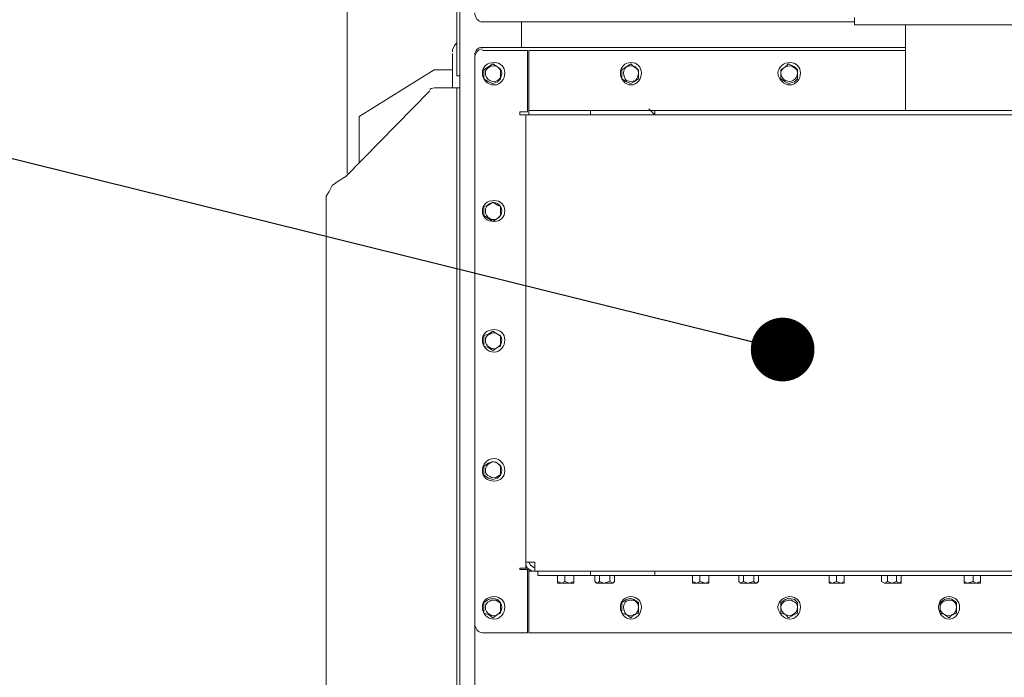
# Model space of a CAD drawing. Header units: millimetres. Extents: x 160938 to 520640, y 9197 to 248394.
# Tile 71 of 137: x 197620 to 198394, y 117956 to 118472. Entities that reach past the tile are written whole.
import ezdxf

# ---------------------------------------------------------------- set-up
doc = ezdxf.new("R2010")
doc.units = ezdxf.units.MM
doc.header["$LTSCALE"] = 10
doc.layers.add('VZT Odvod-pozice_odkaz', color=7, linetype='Continuous')
doc.layers.add('VZT Tenka-pozice_odkaz', color=7, linetype='Continuous')
doc.layers.add('VZT Tenka', color=30, linetype='Continuous', lineweight=15)
doc.styles.get("Standard").update_dxf_attribs({"font": 'ic-simplex.shx', "width": 0.8})
doc.dimstyles.new('CADKON', dxfattribs={"dimscale": 50, "dimtxt": 2.5, "dimasz": 2.5, "dimexe": 1.8, "dimexo": 5, "dimgap": 0.6, "dimtad": 1, "dimrnd": 1, "dimtxsty": 'Standard', "dimblk1": 'ARCHTICK', "dimblk2": 'ARCHTICK', "dimsah": 1, "dimcen": 2.5, "dimadec": 1, "dimazin": 2, "dimtfac": 1, "dimtdec": 4, "dimtix": 1, "dimtmove": 1, "dimatfit": 3, "dimldrblk": 'OPEN30', "dimfxl": 5, "dimtolj": 1, "dimarcsym": 0})

# ---------------------------------------------------------------- blocks, each defined once
blk = doc.blocks.new('*f3183')
at = {"color": 1, "linetype": 'Continuous', "lineweight": 20}
for points in [[(216547.3, 112957.31), (216544.94, 112957.31), (216544.94, 113581.88)], [(216559.08, 111945.04), (216557.9, 111945.04), (216547.3, 111945.04), (216547.3, 113515.88)], [(216458.91, 113066.9), (216458.91, 112880.71), (216458.91, 112880.71)], [(216857.22, 113003.27), (216857.22, 112997.37), (216857.22, 112997.37)], [(216564.97, 112999.73), (216857.22, 112999.73), (216857.22, 112999.73)], [(216595.61, 112999.73), (216595.61, 112979.7), (216595.61, 112979.7)], [(216595.61, 112999.73), (216595.61, 112979.7), (216595.61, 112979.7)], [(217254.35, 112997.37), (217056.38, 112997.37), (216857.22, 112997.37)], [(216897.29, 112997.37), (216897.29, 112930.2), (216897.29, 112930.2)], [(216897.29, 112979.7), (216564.97, 112979.7), (216564.97, 112979.7)], [(216541.4, 112974.98), (216541.4, 112947.88), (216541.4, 112947.88)], [(216559.08, 112972.63), (216559.08, 111922.65), (216559.08, 111922.65)], [(216559.08, 112527.18), (216559.08, 112971.45), (216559.08, 112971.45)], [(216564.97, 112977.34), (216600.33, 112977.34), (216600.33, 112929.03), (216594.43, 112929.03), (216594.43, 112926.67)], [(216601.5, 112977.34), (216897.29, 112977.34), (216897.29, 112977.34)], [(216601.5, 112934.92), (216601.5, 112977.34), (216601.5, 112977.34)], [(216569.69, 112964.38), (216566.15, 112962.02), (216566.15, 112958.49), (216566.15, 112954.95), (216569.69, 112952.59)], [(216576.76, 112964.38), (216573.22, 112966.74), (216569.69, 112964.38)], [(216579.11, 112958.49), (216579.11, 112962.02), (216576.76, 112964.38)], [(216678.1, 112964.38), (216674.57, 112962.02), (216674.57, 112958.49), (216674.57, 112954.95), (216678.1, 112952.59)], [(216683.99, 112964.38), (216681.64, 112966.74), (216678.1, 112964.38)], [(216687.53, 112958.49), (216687.53, 112962.02), (216683.99, 112964.38)], [(216803.02, 112964.38), (216799.48, 112962.02), (216799.48, 112958.49), (216799.48, 112954.95), (216803.02, 112952.59)], [(216810.09, 112964.38), (216805.37, 112966.74), (216803.02, 112964.38)], [(216810.09, 112952.59), (216812.44, 112954.95), (216812.44, 112958.49), (216812.44, 112962.02), (216810.09, 112964.38)], [(216468.34, 112888.96), (216468.34, 112925.49), (216527.26, 112962.02), (216541.4, 112962.02)], [(216547.3, 112947.88), (216547.3, 112957.31), (216547.3, 112957.31)], [(216547.3, 112957.31), (216547.3, 112947.88), (216547.3, 112947.88)], [(216576.76, 112952.59), (216579.11, 112954.95), (216579.11, 112958.49)], [(216683.99, 112952.59), (216687.53, 112954.95), (216687.53, 112958.49)], [(216569.69, 112952.59), (216573.22, 112951.42), (216576.76, 112952.59)], [(216678.1, 112952.59), (216681.64, 112951.42), (216683.99, 112952.59)], [(216803.02, 112952.59), (216805.37, 112951.42), (216810.09, 112952.59)], [(216523.73, 112945.52), (216457.74, 112878.35), (216451.84, 112874.82), (216447.13, 112871.28), (216444.77, 112866.57), (216442.42, 112863.03)], [(216528.44, 112947.88), (216544.94, 112947.88), (216544.94, 112947.88)], [(216547.3, 112947.88), (216544.94, 112947.88), (216544.94, 112947.88)], [(216547.3, 111889.65), (216544.94, 111889.65), (216544.94, 112947.88)], [(216601.5, 112934.92), (216601.5, 112930.2), (216601.5, 112930.2)], [(216599.15, 112926.67), (216594.43, 112926.67), (216594.43, 112926.67)], [(216606.22, 112926.67), (216599.15, 112926.67), (216599.15, 112575.5), (216606.22, 112575.5), (216606.22, 112570.78), (216606.22, 112568.43), (216606.22, 112568.43)], [(216601.5, 112926.67), (216601.5, 112930.2), (216606.22, 112930.2)], [(216606.22, 112930.2), (216645.11, 112930.2), (216645.11, 112930.2)], [(216648.64, 112926.67), (216606.22, 112926.67), (216606.22, 112926.67)], [(216645.11, 112930.2), (216649.82, 112930.2), (216649.82, 112930.2)], [(216649.82, 112926.67), (216648.64, 112926.67), (216648.64, 112926.67)], [(216700.49, 112926.67), (216695.78, 112931.38), (216695.78, 112931.38)], [(216700.49, 112930.2), (216705.21, 112930.2), (216705.21, 112930.2)], [(217056.38, 112926.67), (216700.49, 112926.67), (216700.49, 112926.67)], [(216705.21, 112930.2), (217406.37, 112930.2), (217406.37, 112930.2)], [(216457.74, 111959.18), (216451.84, 111962.71), (216447.13, 111967.43), (216444.77, 111972.14), (216442.42, 111975.68), (216442.42, 112863.03)], [(216569.69, 112855.96), (216566.15, 112854.78), (216566.15, 112851.25), (216566.15, 112847.71), (216569.69, 112845.36)], [(216576.76, 112855.96), (216573.22, 112858.32), (216569.69, 112855.96)], [(216579.11, 112851.25), (216579.11, 112854.78), (216576.76, 112855.96)], [(216576.76, 112845.36), (216579.11, 112847.71), (216579.11, 112851.25)], [(216569.69, 112845.36), (216573.22, 112843), (216576.76, 112845.36)], [(216576.76, 112754.62), (216573.22, 112756.97), (216569.69, 112754.62)], [(216569.69, 112754.62), (216566.15, 112753.44), (216566.15, 112748.73), (216566.15, 112745.19), (216569.69, 112744.01)], [(216579.11, 112748.73), (216579.11, 112753.44), (216576.76, 112754.62)], [(216576.76, 112744.01), (216579.11, 112745.19), (216579.11, 112748.73)], [(216569.69, 112744.01), (216573.22, 112741.66), (216576.76, 112744.01)], [(216576.76, 112653.27), (216573.22, 112654.45), (216569.69, 112653.27)], [(216569.69, 112653.27), (216566.15, 112650.92), (216566.15, 112647.38), (216566.15, 112643.85), (216569.69, 112641.49)], [(216579.11, 112647.38), (216579.11, 112650.92), (216576.76, 112653.27)], [(216576.76, 112641.49), (216579.11, 112643.85), (216579.11, 112647.38)], [(216569.69, 112641.49), (216573.22, 112640.31), (216576.76, 112641.49)], [(216564.97, 112520.11), (216600.33, 112520.11), (216600.33, 112569.6), (216594.43, 112569.6), (216594.43, 112570.78)], [(216594.43, 112570.78), (216599.15, 112570.78), (216599.15, 112570.78)], [(216599.15, 112575.5), (216599.15, 112573.14), (216600.33, 112570.78), (216603.86, 112568.43), (216606.22, 112568.43), (216606.22, 112570.78), (216602.68, 112573.14), (216601.5, 112575.5)], [(216600.33, 112570.78), (216599.15, 112570.78), (216599.15, 112575.5)], [(216606.22, 112568.43), (216601.5, 112568.43), (216601.5, 112569.6)], [(216601.5, 112568.43), (216601.5, 112563.71), (216601.5, 112520.11), (217510.07, 112520.11), (217510.07, 112563.71)], [(216606.22, 112568.43), (216647.46, 112568.43), (216647.46, 112568.43)], [(216614.47, 112564.89), (216608.57, 112564.89), (216608.57, 112568.43)], [(216614.47, 112564.89), (216642.75, 112564.89), (216642.75, 112564.89)], [(216639.21, 112564.89), (216626.25, 112564.89), (216621.54, 112564.89)], [(216627.43, 112559), (216623.89, 112560.18), (216623.89, 112564.89)], [(216633.32, 112559), (216629.79, 112560.18), (216629.79, 112564.89)], [(216633.32, 112559), (216636.86, 112560.18), (216636.86, 112564.89)], [(216649.82, 112564.89), (216642.75, 112564.89), (216642.75, 112564.89)], [(216647.46, 112568.43), (216649.82, 112568.43), (216649.82, 112568.43)], [(216700.49, 112564.89), (216649.82, 112564.89), (216649.82, 112568.43), (216700.49, 112568.43)], [(216669.85, 112564.89), (216652.18, 112564.89), (216652.18, 112564.89)], [(216655.71, 112559), (216653.35, 112560.18), (216653.35, 112564.89)], [(216660.43, 112559), (216656.89, 112560.18), (216656.89, 112564.89)], [(216660.43, 112559), (216665.14, 112560.18), (216665.14, 112564.89)], [(216667.5, 112559), (216668.67, 112560.18), (216668.67, 112564.89)], [(216700.49, 112564.89), (216700.49, 112568.43), (216700.49, 112568.43)], [(216700.49, 112568.43), (216701.67, 112568.43), (216701.67, 112568.43)], [(216706.38, 112564.89), (216700.49, 112564.89), (216700.49, 112564.89)], [(216701.67, 112568.43), (217055.2, 112568.43), (217055.2, 112568.43)], [(216706.38, 112564.89), (217405.19, 112564.89), (217405.19, 112564.89)], [(216745.27, 112564.89), (216732.31, 112564.89), (216727.6, 112564.89)], [(216733.49, 112559), (216729.95, 112560.18), (216729.95, 112564.89)], [(216740.56, 112559), (216735.85, 112560.18), (216735.85, 112564.89)], [(216740.56, 112559), (216742.92, 112560.18), (216742.92, 112564.89)], [(216781.8, 112564.89), (216765.31, 112564.89), (216765.31, 112564.89)], [(216767.66, 112559), (216766.48, 112560.18), (216766.48, 112564.89)], [(216773.55, 112559), (216770.02, 112560.18), (216770.02, 112564.89)], [(216773.55, 112559), (216778.27, 112560.18), (216778.27, 112564.89)], [(216779.45, 112559), (216781.8, 112560.18), (216781.8, 112564.89)], [(216851.33, 112564.89), (216838.37, 112564.89), (216834.83, 112564.89)], [(216839.55, 112559), (216837.19, 112560.18), (216837.19, 112564.89)], [(216846.62, 112559), (216843.08, 112560.18), (216843.08, 112564.89)], [(216846.62, 112559), (216848.97, 112560.18), (216848.97, 112564.89)], [(216894.93, 112564.89), (216878.44, 112564.89), (216878.44, 112564.89)], [(216880.79, 112559), (216878.44, 112560.18), (216878.44, 112564.89)], [(216886.68, 112559), (216883.15, 112560.18), (216883.15, 112564.89)], [(216886.68, 112559), (216890.22, 112560.18), (216890.22, 112564.89)], [(216892.58, 112559), (216893.75, 112560.18), (216893.75, 112564.89)], [(216958.57, 112564.89), (216945.61, 112564.89), (216940.89, 112564.89)], [(216945.61, 112559), (216943.25, 112560.18), (216943.25, 112564.89)], [(216952.68, 112559), (216950.32, 112560.18), (216950.32, 112564.89)], [(216952.68, 112559), (216956.21, 112560.18), (216956.21, 112564.89)], [(216623.89, 112560.18), (216623.89, 112559), (216627.43, 112559)], [(216629.79, 112560.18), (216627.43, 112559), (216633.32, 112559)], [(216633.32, 112559), (216636.86, 112559), (216636.86, 112560.18)], [(216636.86, 112560.18), (216636.86, 112559), (216636.86, 112559)], [(216653.35, 112560.18), (216654.53, 112559), (216654.53, 112559)], [(216654.53, 112559), (216655.71, 112559), (216655.71, 112559)], [(216656.89, 112560.18), (216655.71, 112559), (216660.43, 112559)], [(216660.43, 112559), (216667.5, 112559), (216665.14, 112560.18)], [(216667.5, 112559), (216668.67, 112560.18), (216668.67, 112560.18)], [(216729.95, 112560.18), (216729.95, 112559), (216733.49, 112559)], [(216735.85, 112560.18), (216733.49, 112559), (216740.56, 112559)], [(216740.56, 112559), (216742.92, 112559), (216742.92, 112560.18)], [(216742.92, 112560.18), (216742.92, 112559), (216742.92, 112559)], [(216766.48, 112560.18), (216767.66, 112559), (216767.66, 112559)], [(216770.02, 112560.18), (216767.66, 112559), (216773.55, 112559)], [(216773.55, 112559), (216779.45, 112559), (216778.27, 112560.18)], [(216780.63, 112559), (216779.45, 112559), (216779.45, 112559)], [(216780.63, 112559), (216781.8, 112560.18), (216781.8, 112560.18)], [(216837.19, 112560.18), (216837.19, 112559), (216839.55, 112559)], [(216843.08, 112560.18), (216839.55, 112559), (216846.62, 112559)], [(216846.62, 112559), (216848.97, 112559), (216848.97, 112560.18)], [(216848.97, 112560.18), (216848.97, 112559), (216848.97, 112559)], [(216878.44, 112560.18), (216880.79, 112559), (216880.79, 112559)], [(216883.15, 112560.18), (216880.79, 112559), (216886.68, 112559)], [(216886.68, 112559), (216892.58, 112559), (216890.22, 112560.18)], [(216893.75, 112559), (216892.58, 112559), (216892.58, 112559)], [(216893.75, 112559), (216893.75, 112560.18), (216893.75, 112560.18)], [(216943.25, 112560.18), (216943.25, 112559), (216945.61, 112559)], [(216950.32, 112560.18), (216945.61, 112559), (216952.68, 112559)], [(216952.68, 112559), (216956.21, 112559), (216956.21, 112560.18)], [(216956.21, 112560.18), (216956.21, 112559), (216956.21, 112559)], [(216569.69, 112546.04), (216566.15, 112543.68), (216566.15, 112538.97), (216566.15, 112535.43), (216569.69, 112534.25)], [(216576.76, 112546.04), (216573.22, 112547.21), (216569.69, 112546.04)], [(216579.11, 112538.97), (216579.11, 112543.68), (216576.76, 112546.04)], [(216678.1, 112546.04), (216674.57, 112543.68), (216674.57, 112538.97), (216674.57, 112535.43), (216678.1, 112534.25)], [(216683.99, 112546.04), (216681.64, 112547.21), (216678.1, 112546.04)], [(216687.53, 112538.97), (216687.53, 112543.68), (216683.99, 112546.04)], [(216803.02, 112546.04), (216799.48, 112543.68), (216799.48, 112538.97), (216799.48, 112535.43), (216803.02, 112534.25)], [(216810.09, 112546.04), (216805.37, 112547.21), (216803.02, 112546.04)], [(216810.09, 112534.25), (216812.44, 112535.43), (216812.44, 112538.97), (216812.44, 112543.68), (216810.09, 112546.04)], [(216927.93, 112546.04), (216924.39, 112543.68), (216924.39, 112538.97), (216924.39, 112535.43), (216927.93, 112534.25)], [(216933.82, 112546.04), (216931.46, 112547.21), (216927.93, 112546.04)], [(216937.36, 112538.97), (216937.36, 112543.68), (216933.82, 112546.04)], [(216576.76, 112534.25), (216579.11, 112535.43), (216579.11, 112538.97)], [(216683.99, 112534.25), (216687.53, 112535.43), (216687.53, 112538.97)], [(216933.82, 112534.25), (216937.36, 112535.43), (216937.36, 112538.97)], [(216569.69, 112534.25), (216573.22, 112531.89), (216576.76, 112534.25)], [(216678.1, 112534.25), (216681.64, 112531.89), (216683.99, 112534.25)], [(216803.02, 112534.25), (216805.37, 112531.89), (216810.09, 112534.25)], [(216927.93, 112534.25), (216931.46, 112531.89), (216933.82, 112534.25)]]:
    blk.add_lwpolyline(points, dxfattribs=at)
for points in [[(216700.49, 112930.2), (216649.82, 112930.2), (216649.82, 112926.67), (216700.49, 112926.67)], [(216606.22, 112570.78), (216606.22, 112570.78)], [(216606.22, 112568.43), (216606.22, 112568.43)], [(216621.54, 112564.89), (216621.54, 112564.89)], [(216639.21, 112564.89), (216639.21, 112564.89)], [(216652.18, 112564.89), (216652.18, 112564.89)], [(216669.85, 112564.89), (216669.85, 112564.89)], [(216727.6, 112564.89), (216727.6, 112564.89)], [(216745.27, 112564.89), (216745.27, 112564.89)], [(216765.31, 112564.89), (216765.31, 112564.89)], [(216781.8, 112564.89), (216781.8, 112564.89)], [(216834.83, 112564.89), (216834.83, 112564.89)], [(216851.33, 112564.89), (216851.33, 112564.89)], [(216878.44, 112564.89), (216878.44, 112564.89)], [(216894.93, 112564.89), (216894.93, 112564.89)], [(216940.89, 112564.89), (216940.89, 112564.89)], [(216958.57, 112564.89), (216958.57, 112564.89)], [(216667.5, 112559), (216667.5, 112559)], [(216767.66, 112559), (216767.66, 112559)], [(216880.79, 112559), (216880.79, 112559)]]:
    blk.add_lwpolyline(points, close=True, dxfattribs=at)
for points in [[(216559.08, 113006.8), (216559.08, 113003.27), (216561.44, 112999.73), (216564.97, 112999.73)], [(216544.94, 112983.23), (216542.58, 112980.88), (216541.4, 112978.52), (216541.4, 112976.16)], [(216564.97, 112979.7), (216561.44, 112979.7), (216559.08, 112977.34), (216559.08, 112973.81)], [(216564.97, 112978.52), (216561.44, 112978.52), (216559.08, 112974.98), (216559.08, 112971.45)], [(216570.86, 112964.38), (216568.51, 112963.2), (216567.33, 112962.02), (216567.33, 112959.66)], [(216576.76, 112964.38), (216575.58, 112965.56), (216572.04, 112965.56), (216570.86, 112964.38)], [(216580.29, 112959.66), (216580.29, 112962.02), (216579.11, 112963.2), (216576.76, 112964.38)], [(216678.1, 112964.38), (216676.92, 112963.2), (216675.75, 112962.02), (216675.75, 112959.66)], [(216685.17, 112964.38), (216682.82, 112965.56), (216680.46, 112965.56), (216678.1, 112964.38)], [(216687.53, 112959.66), (216687.53, 112962.02), (216686.35, 112963.2), (216685.17, 112964.38)], [(216803.02, 112964.38), (216800.66, 112963.2), (216799.48, 112962.02), (216799.48, 112959.66)], [(216808.91, 112964.38), (216807.73, 112965.56), (216805.37, 112965.56), (216803.02, 112964.38)], [(216812.44, 112959.66), (216812.44, 112962.02), (216811.26, 112963.2), (216808.91, 112964.38)], [(216567.33, 112959.66), (216567.33, 112957.31), (216568.51, 112954.95), (216570.86, 112953.77)], [(216576.76, 112953.77), (216579.11, 112954.95), (216580.29, 112957.31), (216580.29, 112959.66)], [(216675.75, 112959.66), (216675.75, 112957.31), (216676.92, 112954.95), (216678.1, 112953.77)], [(216685.17, 112953.77), (216686.35, 112954.95), (216687.53, 112957.31), (216687.53, 112959.66)], [(216799.48, 112959.66), (216799.48, 112957.31), (216800.66, 112954.95), (216803.02, 112953.77)], [(216808.91, 112953.77), (216811.26, 112954.95), (216812.44, 112957.31), (216812.44, 112959.66)], [(216570.86, 112953.77), (216572.04, 112952.59), (216575.58, 112952.59), (216576.76, 112953.77)], [(216678.1, 112953.77), (216680.46, 112952.59), (216682.82, 112952.59), (216685.17, 112953.77)], [(216803.02, 112953.77), (216805.37, 112952.59), (216807.73, 112952.59), (216808.91, 112953.77)], [(216528.44, 112947.88), (216527.26, 112947.88), (216524.91, 112947.88), (216523.73, 112946.7)], [(216570.86, 112857.14), (216568.51, 112855.96), (216567.33, 112853.61), (216567.33, 112851.25)], [(216576.76, 112857.14), (216575.58, 112858.32), (216572.04, 112858.32), (216570.86, 112857.14)], [(216580.29, 112851.25), (216580.29, 112853.61), (216579.11, 112855.96), (216576.76, 112857.14)], [(216567.33, 112851.25), (216567.33, 112848.89), (216568.51, 112846.54), (216570.86, 112845.36)], [(216576.76, 112845.36), (216579.11, 112846.54), (216580.29, 112848.89), (216580.29, 112851.25)], [(216570.86, 112845.36), (216572.04, 112844.18), (216575.58, 112844.18), (216576.76, 112845.36)], [(216576.76, 112754.62), (216575.58, 112755.8), (216572.04, 112755.8), (216570.86, 112754.62)], [(216570.86, 112754.62), (216568.51, 112753.44), (216567.33, 112752.26), (216567.33, 112749.9)], [(216567.33, 112749.9), (216567.33, 112747.55), (216568.51, 112745.19), (216570.86, 112744.01)], [(216580.29, 112749.9), (216580.29, 112752.26), (216579.11, 112753.44), (216576.76, 112754.62)], [(216576.76, 112744.01), (216579.11, 112745.19), (216580.29, 112747.55), (216580.29, 112749.9)], [(216570.86, 112744.01), (216572.04, 112742.83), (216575.58, 112742.83), (216576.76, 112744.01)], [(216576.76, 112653.27), (216575.58, 112654.45), (216572.04, 112654.45), (216570.86, 112653.27)], [(216570.86, 112653.27), (216568.51, 112652.09), (216567.33, 112649.74), (216567.33, 112647.38)], [(216567.33, 112647.38), (216567.33, 112645.02), (216568.51, 112643.85), (216570.86, 112642.67)], [(216580.29, 112647.38), (216580.29, 112649.74), (216579.11, 112652.09), (216576.76, 112653.27)], [(216576.76, 112642.67), (216579.11, 112643.85), (216580.29, 112645.02), (216580.29, 112647.38)], [(216570.86, 112642.67), (216572.04, 112641.49), (216575.58, 112641.49), (216576.76, 112642.67)], [(216576.76, 112544.86), (216575.58, 112546.04), (216572.04, 112546.04), (216570.86, 112544.86)], [(216685.17, 112544.86), (216682.82, 112546.04), (216680.46, 112546.04), (216678.1, 112544.86)], [(216808.91, 112544.86), (216807.73, 112546.04), (216805.37, 112546.04), (216803.02, 112544.86)], [(216935, 112544.86), (216932.64, 112546.04), (216930.29, 112546.04), (216927.93, 112544.86)], [(216570.86, 112544.86), (216568.51, 112543.68), (216567.33, 112542.5), (216567.33, 112540.14)], [(216567.33, 112540.14), (216567.33, 112537.79), (216568.51, 112535.43), (216570.86, 112534.25)], [(216580.29, 112540.14), (216580.29, 112542.5), (216579.11, 112543.68), (216576.76, 112544.86)], [(216576.76, 112534.25), (216579.11, 112535.43), (216580.29, 112537.79), (216580.29, 112540.14)], [(216678.1, 112544.86), (216676.92, 112543.68), (216675.75, 112542.5), (216675.75, 112540.14)], [(216675.75, 112540.14), (216675.75, 112537.79), (216676.92, 112535.43), (216678.1, 112534.25)], [(216687.53, 112540.14), (216687.53, 112542.5), (216686.35, 112543.68), (216685.17, 112544.86)], [(216685.17, 112534.25), (216686.35, 112535.43), (216687.53, 112537.79), (216687.53, 112540.14)], [(216803.02, 112544.86), (216800.66, 112543.68), (216799.48, 112542.5), (216799.48, 112540.14)], [(216799.48, 112540.14), (216799.48, 112537.79), (216800.66, 112535.43), (216803.02, 112534.25)], [(216812.44, 112540.14), (216812.44, 112542.5), (216811.26, 112543.68), (216808.91, 112544.86)], [(216808.91, 112534.25), (216811.26, 112535.43), (216812.44, 112537.79), (216812.44, 112540.14)], [(216927.93, 112544.86), (216925.57, 112543.68), (216924.39, 112542.5), (216924.39, 112540.14)], [(216924.39, 112540.14), (216924.39, 112537.79), (216925.57, 112535.43), (216927.93, 112534.25)], [(216937.36, 112540.14), (216937.36, 112542.5), (216936.18, 112543.68), (216935, 112544.86)], [(216935, 112534.25), (216936.18, 112535.43), (216937.36, 112537.79), (216937.36, 112540.14)], [(216570.86, 112534.25), (216572.04, 112533.07), (216575.58, 112533.07), (216576.76, 112534.25)], [(216678.1, 112534.25), (216680.46, 112533.07), (216682.82, 112533.07), (216685.17, 112534.25)], [(216803.02, 112534.25), (216805.37, 112533.07), (216807.73, 112533.07), (216808.91, 112534.25)], [(216927.93, 112534.25), (216930.29, 112533.07), (216932.64, 112533.07), (216935, 112534.25)], [(216559.08, 112527.18), (216559.08, 112523.65), (216561.44, 112520.11), (216564.97, 112520.11)]]:
    blk.add_open_spline(points, degree=3, dxfattribs=at)
for points in [[(216582.65, 112959.66), (216582.65, 112964.38), (216579.11, 112967.91), (216574.4, 112967.91), (216574.4, 112967.91), (216568.51, 112967.91), (216564.97, 112964.38), (216564.97, 112959.66), (216564.97, 112959.66), (216564.97, 112954.95), (216568.51, 112950.24), (216574.4, 112950.24), (216574.4, 112950.24), (216579.11, 112950.24), (216582.65, 112954.95), (216582.65, 112959.66)], [(216689.89, 112959.66), (216689.89, 112964.38), (216686.35, 112967.91), (216681.64, 112967.91), (216681.64, 112967.91), (216676.92, 112967.91), (216673.39, 112964.38), (216673.39, 112959.66), (216673.39, 112959.66), (216673.39, 112954.95), (216676.92, 112950.24), (216681.64, 112950.24), (216681.64, 112950.24), (216686.35, 112950.24), (216689.89, 112954.95), (216689.89, 112959.66)], [(216814.8, 112959.66), (216814.8, 112964.38), (216811.26, 112967.91), (216806.55, 112967.91), (216806.55, 112967.91), (216801.84, 112967.91), (216797.12, 112964.38), (216797.12, 112959.66), (216797.12, 112959.66), (216797.12, 112954.95), (216801.84, 112950.24), (216806.55, 112950.24), (216806.55, 112950.24), (216811.26, 112950.24), (216814.8, 112954.95), (216814.8, 112959.66)], [(216582.65, 112851.25), (216582.65, 112855.96), (216579.11, 112859.5), (216574.4, 112859.5), (216574.4, 112859.5), (216568.51, 112859.5), (216564.97, 112855.96), (216564.97, 112851.25), (216564.97, 112851.25), (216564.97, 112846.54), (216568.51, 112843), (216574.4, 112843), (216574.4, 112843), (216579.11, 112843), (216582.65, 112846.54), (216582.65, 112851.25)], [(216582.65, 112749.9), (216582.65, 112754.62), (216579.11, 112758.15), (216574.4, 112758.15), (216574.4, 112758.15), (216568.51, 112758.15), (216564.97, 112754.62), (216564.97, 112749.9), (216564.97, 112749.9), (216564.97, 112745.19), (216568.51, 112740.48), (216574.4, 112740.48), (216574.4, 112740.48), (216579.11, 112740.48), (216582.65, 112745.19), (216582.65, 112749.9)], [(216582.65, 112647.38), (216582.65, 112652.09), (216579.11, 112656.81), (216574.4, 112656.81), (216574.4, 112656.81), (216568.51, 112656.81), (216564.97, 112652.09), (216564.97, 112647.38), (216564.97, 112647.38), (216564.97, 112642.67), (216568.51, 112639.13), (216574.4, 112639.13), (216574.4, 112639.13), (216579.11, 112639.13), (216582.65, 112642.67), (216582.65, 112647.38)], [(216582.65, 112540.14), (216582.65, 112544.86), (216579.11, 112548.39), (216574.4, 112548.39), (216574.4, 112548.39), (216568.51, 112548.39), (216564.97, 112544.86), (216564.97, 112540.14), (216564.97, 112540.14), (216564.97, 112535.43), (216568.51, 112530.72), (216574.4, 112530.72), (216574.4, 112530.72), (216579.11, 112530.72), (216582.65, 112535.43), (216582.65, 112540.14)], [(216689.89, 112540.14), (216689.89, 112544.86), (216686.35, 112548.39), (216681.64, 112548.39), (216681.64, 112548.39), (216676.92, 112548.39), (216673.39, 112544.86), (216673.39, 112540.14), (216673.39, 112540.14), (216673.39, 112535.43), (216676.92, 112530.72), (216681.64, 112530.72), (216681.64, 112530.72), (216686.35, 112530.72), (216689.89, 112535.43), (216689.89, 112540.14)], [(216814.8, 112540.14), (216814.8, 112544.86), (216811.26, 112548.39), (216806.55, 112548.39), (216806.55, 112548.39), (216801.84, 112548.39), (216797.12, 112544.86), (216797.12, 112540.14), (216797.12, 112540.14), (216797.12, 112535.43), (216801.84, 112530.72), (216806.55, 112530.72), (216806.55, 112530.72), (216811.26, 112530.72), (216814.8, 112535.43), (216814.8, 112540.14)], [(216939.71, 112540.14), (216939.71, 112544.86), (216936.18, 112548.39), (216931.46, 112548.39), (216931.46, 112548.39), (216926.75, 112548.39), (216923.22, 112544.86), (216923.22, 112540.14), (216923.22, 112540.14), (216923.22, 112535.43), (216926.75, 112530.72), (216931.46, 112530.72), (216931.46, 112530.72), (216936.18, 112530.72), (216939.71, 112535.43), (216939.71, 112540.14)]]:
    blk.add_open_spline(points, degree=3, knots=[0, 0, 0, 0, 0.0625, 0.0625, 0.0625, 0.062501, 0.125, 0.125, 0.125, 0.125001, 0.1875, 0.1875, 0.1875, 0.187501, 1, 1, 1, 1], dxfattribs=at)
blk = doc.blocks.new('_ArchTick')
at = {"color": 0, "const_width": 0.15}
blk.add_lwpolyline([(-0.5, -0.5), (0.5, 0.5)], dxfattribs=at)

msp = doc.modelspace()

# ---------------------------------------------------------------- block references
at = {"layer": 'VZT Tenka'}
msp.add_blockref('*f3183', (-18581.24, 5470.95), dxfattribs=at)

# ---------------------------------------------------------------- leaders
at = {"layer": 'VZT Odvod-pozice_odkaz', "color": 102, "annotation_type": 0, "has_hookline": 1, "hookline_direction": 1, "text_width": 417.76}
msp.add_leader([(199768.46, 118043.05), (196597.37, 117736.08)], dimstyle='CADKON', override={"dimscale": 50, "dimasz": 1, "dimgap": 0.6, "dimldrblk": 'Dot'}, dxfattribs=at)
at = {"layer": 'VZT Tenka-pozice_odkaz', "color": 102, "annotation_type": 0, "has_hookline": 1, "hookline_direction": 1, "text_width": 387.04}
msp.add_leader([(198219.55, 118213.41), (196577.16, 118619.79)], dimstyle='CADKON', override={"dimscale": 50, "dimasz": 1, "dimgap": 0.6, "dimldrblk": 'Dot'}, dxfattribs=at)

doc.saveas('drawing.dxf')
